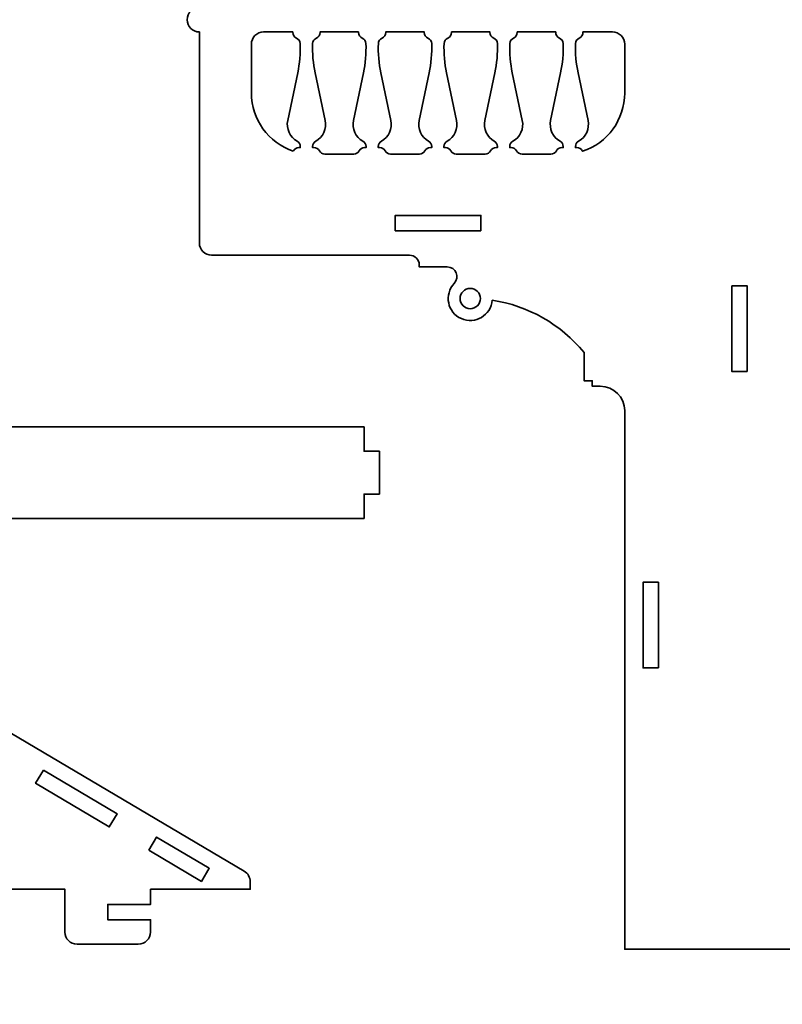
# Model space of a CAD drawing. Header units: centimetres. Extents: x -90 to 100, y -117 to 106.
# Tile 58 of 108: x -27 to -12, y -2 to 18. Entities that reach past the tile are written whole.
import ezdxf

# ---------------------------------------------------------------- set-up
doc = ezdxf.new("R2010")
doc.units = ezdxf.units.CM
doc.header["$MEASUREMENT"] = 0
doc.layers.add('Layer 1', color=7, linetype='Continuous')

msp = doc.modelspace()

# ---------------------------------------------------------------- linework, layer by layer
at = {"layer": 'Layer 1', "lineweight": 35}
for points, knots in [([(-4.19055, 47.30069), (-4.19055, 47.30069), (-4.25973, 47.30069), (-4.25973, 47.30069), (-4.25973, 47.30069), (-4.25973, 47.30069), (-4.25973, 46.82092), (-4.25973, 46.82092), (-4.25973, 46.82092), (-4.25973, 46.82092), (-4.55974, 46.82092), (-4.55974, 46.82092), (-4.55974, 46.82092), (-4.55974, 46.82092), (-4.55974, 47.30069), (-4.55974, 47.30069), (-4.55974, 47.30069), (-4.55974, 47.30069), (-4.62907, 47.30069), (-4.62907, 47.30069), (-4.62907, 47.30069), (-4.62907, 47.30069), (-7.88975, 41.65314), (-7.88975, 41.65314), (-7.88975, 41.65314), (-7.88975, 41.65314), (-8.14953, 41.80234), (-8.14953, 41.80234), (-8.14953, 41.80234), (-8.14953, 41.80234), (-8.56962, 41.07537), (-8.56962, 41.07537), (-8.56962, 41.07537), (-8.56962, 41.07537), (-8.8294, 41.22457), (-8.8294, 41.22457), (-8.8294, 41.22457), (-8.8294, 41.22457), (-8.40931, 41.953), (-8.40931, 41.953), (-8.40931, 41.953), (-8.40931, 41.953), (-8.61716, 42.07294), (-8.61716, 42.07294), (-8.61716, 42.07294), (-8.73199, 42.13876), (-8.87884, 42.09927), (-8.9451, 41.98518), (-8.9451, 41.98518), (-8.9451, 41.98518), (-9.54511, 40.94519), (-9.54511, 40.94519), (-9.54511, 40.94519), (-9.61137, 40.8311), (-9.57202, 40.68336), (-9.4572, 40.61754), (-9.4572, 40.61754), (-9.4572, 40.61754), (-8.72979, 40.19774), (-8.72979, 40.19774), (-8.72979, 40.19774), (-8.72979, 40.19774), (-10.98413, 36.29287), (-10.98413, 36.29287), (-10.98413, 36.29287), (-10.98413, 36.29287), (-15.66453, 33.41688), (-15.66453, 33.41688), (-15.66453, 33.41688), (-15.66453, 33.41688), (-15.82162, 33.67242), (-15.82162, 33.67242), (-15.82162, 33.67242), (-15.82162, 33.67242), (-16.53733, 33.23273), (-16.53733, 33.23273), (-16.53733, 33.23273), (-16.53733, 33.23273), (-16.69442, 33.48826), (-16.69442, 33.48826), (-16.69442, 33.48826), (-16.69442, 33.48826), (-15.97872, 33.9281), (-15.97872, 33.9281), (-15.97872, 33.9281), (-15.97872, 33.9281), (-16.10436, 34.13259), (-16.10436, 34.13259), (-16.10436, 34.13259), (-16.1737, 34.24551), (-16.32158, 34.28076), (-16.4345, 34.21128), (-16.4345, 34.21128), (-16.4345, 34.21128), (-17.45694, 33.58305), (-17.45694, 33.58305), (-17.45694, 33.58305), (-17.56986, 33.51372), (-17.60511, 33.36598), (-17.53578, 33.25291), (-17.53578, 33.25291), (-17.53578, 33.25291), (-17.09594, 32.53735), (-17.09594, 32.53735), (-17.09594, 32.53735), (-17.09594, 32.53735), (-24.62966, 27.908), (-24.62966, 27.908), (-24.62966, 27.908), (-24.62966, 27.908), (-24.62966, 27.15046), (-24.62966, 27.15046), (-24.62966, 27.15046), (-24.62966, 27.15046), (-24.38977, 27.15046), (-24.38977, 27.15046), (-24.38977, 27.15046), (-24.38977, 27.15046), (-24.38977, 26.91043), (-24.38977, 26.91043), (-24.38977, 26.91043), (-24.38977, 26.91043), (-24.14974, 26.91043), (-24.14974, 26.91043), (-24.14974, 26.91043), (-24.01722, 26.91043), (-23.90971, 26.80292), (-23.90971, 26.6704), (-23.90971, 26.6704), (-23.90971, 26.6704), (-23.90971, 18.03043), (-23.90971, 18.03043), (-23.90971, 18.03043), (-24.04223, 18.03043), (-24.14974, 17.92292), (-24.14974, 17.7904), (-24.14974, 17.7904), (-24.14974, 17.65788), (-24.04223, 17.55037), (-23.90971, 17.55037), (-23.90971, 17.55037), (-23.90971, 17.55037), (-23.90971, 13.41045), (-23.90971, 13.41045), (-23.90971, 13.41045), (-23.90971, 13.27792), (-23.8022, 13.17042), (-23.66982, 13.17042), (-23.66982, 13.17042), (-23.66982, 13.17042), (-19.79114, 13.17042), (-19.79114, 13.17042), (-19.79114, 13.17042), (-19.68524, 13.17042), (-19.59923, 13.08441), (-19.59923, 12.97836), (-19.59923, 12.97836), (-19.59923, 12.97836), (-19.59923, 12.93857), (-19.59923, 12.93857), (-19.59923, 12.93857), (-19.59923, 12.93857), (-19.05232, 12.93857), (-19.05232, 12.93857), (-19.05232, 12.93857), (-18.88396, 12.93857), (-18.79708, 12.73731), (-18.91249, 12.61488), (-18.91249, 12.61488), (-19.11653, 12.39825), (-19.04515, 12.045), (-18.77294, 11.92462), (-18.77294, 11.92462), (-18.50073, 11.80439), (-18.19137, 11.98927), (-18.16869, 12.28606), (-18.16869, 12.28606), (-17.46206, 12.17826), (-16.82051, 11.81287), (-16.36736, 11.26026), (-16.36736, 11.26026), (-16.36736, 11.26026), (-16.36736, 10.70618), (-16.36736, 10.70618), (-16.36736, 10.70618), (-16.36736, 10.70618), (-16.20705, 10.70618), (-16.20705, 10.70618), (-16.20705, 10.70618), (-16.20705, 10.70618), (-16.20705, 10.59925), (-16.20705, 10.59925), (-16.20705, 10.59925), (-16.20705, 10.59925), (-16.04981, 10.59925), (-16.04981, 10.59925), (-16.04981, 10.59925), (-15.78462, 10.59925), (-15.56974, 10.38438), (-15.56974, 10.11919), (-15.56974, 10.11919), (-15.56974, 10.11919), (-15.56974, -0.44966), (-15.56974, -0.44966), (-15.56974, -0.44966), (-15.56974, -0.44966), (-11.96971, -0.44966), (-11.96971, -0.44966), (-11.96971, -0.44966), (-11.96971, -0.44966), (-11.96971, -1.28955), (-11.96971, -1.28955), (-11.96971, -1.28955), (-11.96971, -1.42207), (-11.8622, -1.52958), (-11.72982, -1.52958), (-11.72982, -1.52958), (-11.72982, -1.52958), (-10.52981, -1.52958), (-10.52981, -1.52958), (-10.52981, -1.52958), (-10.39714, -1.52958), (-10.28978, -1.42207), (-10.28978, -1.28955), (-10.28978, -1.28955), (-10.28978, -1.28955), (-10.28978, -1.04952), (-10.28978, -1.04952), (-10.28978, -1.04952), (-10.28978, -1.04952), (-11.12982, -1.04952), (-11.12982, -1.04952), (-11.12982, -1.04952), (-11.12982, -1.04952), (-11.12982, -0.74952), (-11.12982, -0.74952), (-11.12982, -0.74952), (-11.12982, -0.74952), (-10.28978, -0.74952), (-10.28978, -0.74952), (-10.28978, -0.74952), (-10.28978, -0.74952), (-10.28978, -0.44966), (-10.28978, -0.44966), (-10.28978, -0.44966), (-10.28978, -0.44966), (1.47031, -0.44966), (1.47031, -0.44966), (1.47031, -0.44966), (1.47031, -0.44966), (1.47031, -1.28955), (1.47031, -1.28955), (1.47031, -1.28955), (1.47031, -1.42207), (1.57767, -1.52958), (1.71019, -1.52958), (1.71019, -1.52958), (1.71019, -1.52958), (2.9102, -1.52958), (2.9102, -1.52958), (2.9102, -1.52958), (3.04287, -1.52958), (3.15024, -1.42207), (3.15024, -1.28955), (3.15024, -1.28955), (3.15024, -1.28955), (3.15024, -1.04952), (3.15024, -1.04952), (3.15024, -1.04952), (3.15024, -1.04952), (2.3102, -1.04952), (2.3102, -1.04952), (2.3102, -1.04952), (2.3102, -1.04952), (2.3102, -0.74952), (2.3102, -0.74952), (2.3102, -0.74952), (2.3102, -0.74952), (3.15024, -0.74952), (3.15024, -0.74952), (3.15024, -0.74952), (3.15024, -0.74952), (3.15024, -0.44966), (3.15024, -0.44966), (3.15024, -0.44966), (3.15024, -0.44966), (6.75027, -0.44966), (6.75027, -0.44966), (6.75027, -0.44966), (6.75027, -0.44966), (6.75027, 28.35048), (6.75027, 28.35048), (6.75027, 28.35048), (6.75027, 28.35048), (3.75024, 33.54648), (3.75024, 33.54648), (3.75024, 33.54648), (3.75024, 33.54648), (4.47765, 33.96657), (4.47765, 33.96657), (4.47765, 33.96657), (4.59247, 34.03283), (4.63182, 34.17954), (4.56556, 34.29437), (4.56556, 34.29437), (4.56556, 34.29437), (3.96555, 35.33363), (3.96555, 35.33363), (3.96555, 35.33363), (3.89929, 35.44845), (3.75244, 35.4878), (3.63776, 35.42139), (3.63776, 35.42139), (3.63776, 35.42139), (3.42991, 35.30145), (3.42991, 35.30145), (3.42991, 35.30145), (3.42991, 35.30145), (3.84985, 34.57404), (3.84985, 34.57404), (3.84985, 34.57404), (3.84985, 34.57404), (3.59007, 34.42396), (3.59007, 34.42396), (3.59007, 34.42396), (3.59007, 34.42396), (3.16998, 35.15152), (3.16998, 35.15152), (3.16998, 35.15152), (3.16998, 35.15152), (2.9102, 35.00144), (2.9102, 35.00144), (2.9102, 35.00144), (2.9102, 35.00144), (-0.08968, 40.19774), (-0.08968, 40.19774), (-0.08968, 40.19774), (-0.08968, 40.19774), (0.63773, 40.61754), (0.63773, 40.61754), (0.63773, 40.61754), (0.75255, 40.68336), (0.79175, 40.8311), (0.72549, 40.94519), (0.72549, 40.94519), (0.72549, 40.94519), (0.12549, 41.98518), (0.12549, 41.98518), (0.12549, 41.98518), (0.05923, 42.09927), (-0.08748, 42.13876), (-0.20231, 42.07294), (-0.20231, 42.07294), (-0.20231, 42.07294), (-0.41016, 41.953), (-0.41016, 41.953), (-0.41016, 41.953), (-0.41016, 41.953), (0.00979, 41.22457), (0.00979, 41.22457), (0.00979, 41.22457), (0.00979, 41.22457), (-0.24999, 41.07537), (-0.24999, 41.07537), (-0.24999, 41.07537), (-0.24999, 41.07537), (-0.66994, 41.80234), (-0.66994, 41.80234), (-0.66994, 41.80234), (-0.66994, 41.80234), (-0.92972, 41.65314), (-0.92972, 41.65314), (-0.92972, 41.65314), (-0.92972, 41.65314), (-4.19055, 47.30069), (-4.19055, 47.30069)], [0, 0, 0, 0, 0.01052632, 0.01052632, 0.01052632, 0.01052632, 0.02105263, 0.02105263, 0.02105263, 0.02105263, 0.03157895, 0.03157895, 0.03157895, 0.03157895, 0.04210526, 0.04210526, 0.04210526, 0.04210526, 0.05263158, 0.05263158, 0.05263158, 0.05263158, 0.06315789, 0.06315789, 0.06315789, 0.06315789, 0.07368421, 0.07368421, 0.07368421, 0.07368421, 0.08421053, 0.08421053, 0.08421053, 0.08421053, 0.09473684, 0.09473684, 0.09473684, 0.09473684, 0.10526316, 0.10526316, 0.10526316, 0.10526316, 0.11578947, 0.11578947, 0.11578947, 0.11578947, 0.12631579, 0.12631579, 0.12631579, 0.12631579, 0.13684211, 0.13684211, 0.13684211, 0.13684211, 0.14736842, 0.14736842, 0.14736842, 0.14736842, 0.15789474, 0.15789474, 0.15789474, 0.15789474, 0.16842105, 0.16842105, 0.16842105, 0.16842105, 0.17894737, 0.17894737, 0.17894737, 0.17894737, 0.18947368, 0.18947368, 0.18947368, 0.18947368, 0.2, 0.2, 0.2, 0.2, 0.21052632, 0.21052632, 0.21052632, 0.21052632, 0.22105263, 0.22105263, 0.22105263, 0.22105263, 0.23157895, 0.23157895, 0.23157895, 0.23157895, 0.24210526, 0.24210526, 0.24210526, 0.24210526, 0.25263158, 0.25263158, 0.25263158, 0.25263158, 0.26315789, 0.26315789, 0.26315789, 0.26315789, 0.27368421, 0.27368421, 0.27368421, 0.27368421, 0.28421053, 0.28421053, 0.28421053, 0.28421053, 0.29473684, 0.29473684, 0.29473684, 0.29473684, 0.30526316, 0.30526316, 0.30526316, 0.30526316, 0.31578947, 0.31578947, 0.31578947, 0.31578947, 0.32631579, 0.32631579, 0.32631579, 0.32631579, 0.33684211, 0.33684211, 0.33684211, 0.33684211, 0.34736842, 0.34736842, 0.34736842, 0.34736842, 0.35789474, 0.35789474, 0.35789474, 0.35789474, 0.36842105, 0.36842105, 0.36842105, 0.36842105, 0.37894737, 0.37894737, 0.37894737, 0.37894737, 0.38947368, 0.38947368, 0.38947368, 0.38947368, 0.4, 0.4, 0.4, 0.4, 0.41052632, 0.41052632, 0.41052632, 0.41052632, 0.42105263, 0.42105263, 0.42105263, 0.42105263, 0.43157895, 0.43157895, 0.43157895, 0.43157895, 0.44210526, 0.44210526, 0.44210526, 0.44210526, 0.45263158, 0.45263158, 0.45263158, 0.45263158, 0.46315789, 0.46315789, 0.46315789, 0.46315789, 0.47368421, 0.47368421, 0.47368421, 0.47368421, 0.48421053, 0.48421053, 0.48421053, 0.48421053, 0.49473684, 0.49473684, 0.49473684, 0.49473684, 0.50526316, 0.50526316, 0.50526316, 0.50526316, 0.51578947, 0.51578947, 0.51578947, 0.51578947, 0.52631579, 0.52631579, 0.52631579, 0.52631579, 0.53684211, 0.53684211, 0.53684211, 0.53684211, 0.54736842, 0.54736842, 0.54736842, 0.54736842, 0.55789474, 0.55789474, 0.55789474, 0.55789474, 0.56842105, 0.56842105, 0.56842105, 0.56842105, 0.57894737, 0.57894737, 0.57894737, 0.57894737, 0.58947368, 0.58947368, 0.58947368, 0.58947368, 0.6, 0.6, 0.6, 0.6, 0.61052632, 0.61052632, 0.61052632, 0.61052632, 0.62105263, 0.62105263, 0.62105263, 0.62105263, 0.63157895, 0.63157895, 0.63157895, 0.63157895, 0.64210526, 0.64210526, 0.64210526, 0.64210526, 0.65263158, 0.65263158, 0.65263158, 0.65263158, 0.66315789, 0.66315789, 0.66315789, 0.66315789, 0.67368421, 0.67368421, 0.67368421, 0.67368421, 0.68421053, 0.68421053, 0.68421053, 0.68421053, 0.69473684, 0.69473684, 0.69473684, 0.69473684, 0.70526316, 0.70526316, 0.70526316, 0.70526316, 0.71578947, 0.71578947, 0.71578947, 0.71578947, 0.72631579, 0.72631579, 0.72631579, 0.72631579, 0.73684211, 0.73684211, 0.73684211, 0.73684211, 0.74736842, 0.74736842, 0.74736842, 0.74736842, 0.75789474, 0.75789474, 0.75789474, 0.75789474, 0.76842105, 0.76842105, 0.76842105, 0.76842105, 0.77894737, 0.77894737, 0.77894737, 0.77894737, 0.78947368, 0.78947368, 0.78947368, 0.78947368, 0.8, 0.8, 0.8, 0.8, 0.81052632, 0.81052632, 0.81052632, 0.81052632, 0.82105263, 0.82105263, 0.82105263, 0.82105263, 0.83157895, 0.83157895, 0.83157895, 0.83157895, 0.84210526, 0.84210526, 0.84210526, 0.84210526, 0.85263158, 0.85263158, 0.85263158, 0.85263158, 0.86315789, 0.86315789, 0.86315789, 0.86315789, 0.87368421, 0.87368421, 0.87368421, 0.87368421, 0.88421053, 0.88421053, 0.88421053, 0.88421053, 0.89473684, 0.89473684, 0.89473684, 0.89473684, 0.90526316, 0.90526316, 0.90526316, 0.90526316, 0.91578947, 0.91578947, 0.91578947, 0.91578947, 0.92631579, 0.92631579, 0.92631579, 0.92631579, 0.93684211, 0.93684211, 0.93684211, 0.93684211, 0.94736842, 0.94736842, 0.94736842, 0.94736842, 0.95789474, 0.95789474, 0.95789474, 0.95789474, 0.96842105, 0.96842105, 0.96842105, 0.96842105, 0.97894737, 0.97894737, 0.97894737, 0.97894737, 1, 1, 1, 1]), ([(-22.06815, 15.21163), (-22.55874, 15.37458), (-22.88976, 15.83358), (-22.88976, 16.3505), (-22.88976, 16.3505), (-22.88976, 16.3505), (-22.88976, 17.31034), (-22.88976, 17.31034), (-22.88976, 17.31034), (-22.88976, 17.44301), (-22.78225, 17.55037), (-22.64972, 17.55037), (-22.64972, 17.55037), (-22.64972, 17.55037), (-22.07868, 17.55037), (-22.07868, 17.55037), (-22.07868, 17.55037), (-22.07868, 17.55037), (-22.07868, 17.53867), (-22.07868, 17.53867), (-22.07868, 17.53867), (-22.07868, 17.49055), (-22.04986, 17.4471), (-22.00554, 17.42823), (-22.00554, 17.42823), (-21.96254, 17.4101), (-21.93416, 17.36855), (-21.93255, 17.32204), (-21.93255, 17.32204), (-21.92568, 17.12838), (-21.94221, 16.93471), (-21.98199, 16.74515), (-21.98199, 16.74515), (-21.98199, 16.74515), (-22.17771, 15.81164), (-22.17771, 15.81164), (-22.17771, 15.81164), (-22.21135, 15.65074), (-22.13646, 15.48677), (-21.99282, 15.40705), (-21.99282, 15.40705), (-21.95464, 15.38599), (-21.93095, 15.34577), (-21.93095, 15.30218), (-21.93095, 15.30218), (-21.93095, 15.30218), (-21.93095, 15.28214), (-21.93095, 15.28214), (-21.93095, 15.28214), (-21.93095, 15.28214), (-21.95859, 15.28214), (-21.95859, 15.28214), (-21.95859, 15.28214), (-22.00393, 15.28214), (-22.04533, 15.25654), (-22.06581, 15.21632), (-22.06581, 15.21632), (-22.06654, 15.21471), (-22.06727, 15.21324), (-22.06815, 15.21163)], [0, 0, 0, 0, 0.0625, 0.0625, 0.0625, 0.0625, 0.125, 0.125, 0.125, 0.125, 0.1875, 0.1875, 0.1875, 0.1875, 0.25, 0.25, 0.25, 0.25, 0.3125, 0.3125, 0.3125, 0.3125, 0.375, 0.375, 0.375, 0.375, 0.4375, 0.4375, 0.4375, 0.4375, 0.5, 0.5, 0.5, 0.5, 0.5625, 0.5625, 0.5625, 0.5625, 0.625, 0.625, 0.625, 0.625, 0.6875, 0.6875, 0.6875, 0.6875, 0.75, 0.75, 0.75, 0.75, 0.8125, 0.8125, 0.8125, 0.8125, 0.875, 0.875, 0.875, 0.875, 1, 1, 1, 1]), ([(-20.64215, 15.30218), (-20.64215, 15.30218), (-20.64215, 15.28214), (-20.64215, 15.28214), (-20.64215, 15.28214), (-20.64215, 15.28214), (-20.66979, 15.28214), (-20.66979, 15.28214), (-20.66979, 15.28214), (-20.71514, 15.28214), (-20.75638, 15.25654), (-20.77686, 15.21632), (-20.77686, 15.21632), (-20.79734, 15.1758), (-20.83874, 15.15049), (-20.88393, 15.15049), (-20.88393, 15.15049), (-20.88393, 15.15049), (-21.44913, 15.15049), (-21.44913, 15.15049), (-21.44913, 15.15049), (-21.49447, 15.15049), (-21.53587, 15.1758), (-21.5562, 15.21632), (-21.5562, 15.21632), (-21.57668, 15.25654), (-21.61807, 15.28214), (-21.66327, 15.28214), (-21.66327, 15.28214), (-21.66327, 15.28214), (-21.69091, 15.28214), (-21.69091, 15.28214), (-21.69091, 15.28214), (-21.69091, 15.28214), (-21.69091, 15.30218), (-21.69091, 15.30218), (-21.69091, 15.30218), (-21.69091, 15.34577), (-21.66736, 15.38599), (-21.62919, 15.40705), (-21.62919, 15.40705), (-21.48555, 15.48677), (-21.41066, 15.65074), (-21.4443, 15.81164), (-21.4443, 15.81164), (-21.4443, 15.81164), (-21.64001, 16.74515), (-21.64001, 16.74515), (-21.64001, 16.74515), (-21.67965, 16.93471), (-21.69633, 17.12838), (-21.68945, 17.32204), (-21.68945, 17.32204), (-21.68784, 17.36855), (-21.65932, 17.4101), (-21.61646, 17.42823), (-21.61646, 17.42823), (-21.57214, 17.4471), (-21.54333, 17.49055), (-21.54333, 17.53867), (-21.54333, 17.53867), (-21.54333, 17.53867), (-21.54333, 17.55037), (-21.54333, 17.55037), (-21.54333, 17.55037), (-21.54333, 17.55037), (-20.78973, 17.55037), (-20.78973, 17.55037), (-20.78973, 17.55037), (-20.78973, 17.55037), (-20.78973, 17.53867), (-20.78973, 17.53867), (-20.78973, 17.53867), (-20.78973, 17.49055), (-20.76107, 17.4471), (-20.7166, 17.42823), (-20.7166, 17.42823), (-20.67374, 17.4101), (-20.64536, 17.36855), (-20.64361, 17.32204), (-20.64361, 17.32204), (-20.63673, 17.12838), (-20.65341, 16.93471), (-20.6932, 16.74515), (-20.6932, 16.74515), (-20.6932, 16.74515), (-20.88876, 15.81164), (-20.88876, 15.81164), (-20.88876, 15.81164), (-20.92255, 15.65074), (-20.84751, 15.48677), (-20.70387, 15.40705), (-20.70387, 15.40705), (-20.66584, 15.38599), (-20.64215, 15.34577), (-20.64215, 15.30218)], [0, 0, 0, 0, 0.04, 0.04, 0.04, 0.04, 0.08, 0.08, 0.08, 0.08, 0.12, 0.12, 0.12, 0.12, 0.16, 0.16, 0.16, 0.16, 0.2, 0.2, 0.2, 0.2, 0.24, 0.24, 0.24, 0.24, 0.28, 0.28, 0.28, 0.28, 0.32, 0.32, 0.32, 0.32, 0.36, 0.36, 0.36, 0.36, 0.4, 0.4, 0.4, 0.4, 0.44, 0.44, 0.44, 0.44, 0.48, 0.48, 0.48, 0.48, 0.52, 0.52, 0.52, 0.52, 0.56, 0.56, 0.56, 0.56, 0.6, 0.6, 0.6, 0.6, 0.64, 0.64, 0.64, 0.64, 0.68, 0.68, 0.68, 0.68, 0.72, 0.72, 0.72, 0.72, 0.76, 0.76, 0.76, 0.76, 0.8, 0.8, 0.8, 0.8, 0.84, 0.84, 0.84, 0.84, 0.88, 0.88, 0.88, 0.88, 0.92, 0.92, 0.92, 0.92, 1, 1, 1, 1]), ([(-20.25453, 17.53867), (-20.25453, 17.49055), (-20.28334, 17.4471), (-20.32766, 17.42823), (-20.32766, 17.42823), (-20.37052, 17.4101), (-20.39904, 17.36855), (-20.40065, 17.32204), (-20.40065, 17.32204), (-20.40753, 17.12838), (-20.39085, 16.93471), (-20.35107, 16.74515), (-20.35107, 16.74515), (-20.35107, 16.74515), (-20.1555, 15.81164), (-20.1555, 15.81164), (-20.1555, 15.81164), (-20.12171, 15.65074), (-20.19675, 15.48677), (-20.34039, 15.40705), (-20.34039, 15.40705), (-20.37842, 15.38599), (-20.40212, 15.34577), (-20.40212, 15.30218), (-20.40212, 15.30218), (-20.40212, 15.30218), (-20.40212, 15.28214), (-20.40212, 15.28214), (-20.40212, 15.28214), (-20.40212, 15.28214), (-20.37447, 15.28214), (-20.37447, 15.28214), (-20.37447, 15.28214), (-20.32927, 15.28214), (-20.28788, 15.25654), (-20.2674, 15.21632), (-20.2674, 15.21632), (-20.24707, 15.1758), (-20.20553, 15.15049), (-20.16033, 15.15049), (-20.16033, 15.15049), (-20.16033, 15.15049), (-19.59514, 15.15049), (-19.59514, 15.15049), (-19.59514, 15.15049), (-19.54994, 15.15049), (-19.5084, 15.1758), (-19.48806, 15.21632), (-19.48806, 15.21632), (-19.46759, 15.25654), (-19.42619, 15.28214), (-19.38085, 15.28214), (-19.38085, 15.28214), (-19.38085, 15.28214), (-19.35335, 15.28214), (-19.35335, 15.28214), (-19.35335, 15.28214), (-19.35335, 15.28214), (-19.35335, 15.30218), (-19.35335, 15.30218), (-19.35335, 15.30218), (-19.35335, 15.34577), (-19.3769, 15.38599), (-19.41507, 15.40705), (-19.41507, 15.40705), (-19.55871, 15.48677), (-19.63375, 15.65074), (-19.59996, 15.81164), (-19.59996, 15.81164), (-19.59996, 15.81164), (-19.4044, 16.74515), (-19.4044, 16.74515), (-19.4044, 16.74515), (-19.36461, 16.93471), (-19.34794, 17.12838), (-19.35481, 17.32204), (-19.35481, 17.32204), (-19.35642, 17.36855), (-19.38494, 17.4101), (-19.4278, 17.42823), (-19.4278, 17.42823), (-19.47212, 17.4471), (-19.50094, 17.49055), (-19.50094, 17.53867), (-19.50094, 17.53867), (-19.50094, 17.53867), (-19.50094, 17.55037), (-19.50094, 17.55037), (-19.50094, 17.55037), (-19.50094, 17.55037), (-20.25453, 17.55037), (-20.25453, 17.55037), (-20.25453, 17.55037), (-20.25453, 17.55037), (-20.25453, 17.53867), (-20.25453, 17.53867)], [0, 0, 0, 0, 0.04, 0.04, 0.04, 0.04, 0.08, 0.08, 0.08, 0.08, 0.12, 0.12, 0.12, 0.12, 0.16, 0.16, 0.16, 0.16, 0.2, 0.2, 0.2, 0.2, 0.24, 0.24, 0.24, 0.24, 0.28, 0.28, 0.28, 0.28, 0.32, 0.32, 0.32, 0.32, 0.36, 0.36, 0.36, 0.36, 0.4, 0.4, 0.4, 0.4, 0.44, 0.44, 0.44, 0.44, 0.48, 0.48, 0.48, 0.48, 0.52, 0.52, 0.52, 0.52, 0.56, 0.56, 0.56, 0.56, 0.6, 0.6, 0.6, 0.6, 0.64, 0.64, 0.64, 0.64, 0.68, 0.68, 0.68, 0.68, 0.72, 0.72, 0.72, 0.72, 0.76, 0.76, 0.76, 0.76, 0.8, 0.8, 0.8, 0.8, 0.84, 0.84, 0.84, 0.84, 0.88, 0.88, 0.88, 0.88, 0.92, 0.92, 0.92, 0.92, 1, 1, 1, 1]), ([(-18.19912, 15.21632), (-18.17879, 15.25654), (-18.13725, 15.28214), (-18.09205, 15.28214), (-18.09205, 15.28214), (-18.09205, 15.28214), (-18.0644, 15.28214), (-18.0644, 15.28214), (-18.0644, 15.28214), (-18.0644, 15.28214), (-18.0644, 15.30218), (-18.0644, 15.30218), (-18.0644, 15.30218), (-18.0644, 15.34577), (-18.0881, 15.38599), (-18.12628, 15.40705), (-18.12628, 15.40705), (-18.26991, 15.48677), (-18.34481, 15.65074), (-18.31116, 15.81164), (-18.31116, 15.81164), (-18.31116, 15.81164), (-18.11545, 16.74515), (-18.11545, 16.74515), (-18.11545, 16.74515), (-18.07567, 16.93471), (-18.05914, 17.12838), (-18.06601, 17.32204), (-18.06601, 17.32204), (-18.06762, 17.36855), (-18.096, 17.4101), (-18.139, 17.42823), (-18.139, 17.42823), (-18.18332, 17.4471), (-18.21214, 17.49055), (-18.21214, 17.53867), (-18.21214, 17.53867), (-18.21214, 17.53867), (-18.21214, 17.55037), (-18.21214, 17.55037), (-18.21214, 17.55037), (-18.21214, 17.55037), (-18.96558, 17.55037), (-18.96558, 17.55037), (-18.96558, 17.55037), (-18.96558, 17.55037), (-18.96558, 17.53867), (-18.96558, 17.53867), (-18.96558, 17.53867), (-18.96558, 17.49055), (-18.9944, 17.4471), (-19.03872, 17.42823), (-19.03872, 17.42823), (-19.08172, 17.4101), (-19.1101, 17.36855), (-19.11185, 17.32204), (-19.11185, 17.32204), (-19.11858, 17.12838), (-19.10191, 16.93471), (-19.06227, 16.74515), (-19.06227, 16.74515), (-19.06227, 16.74515), (-18.86656, 15.81164), (-18.86656, 15.81164), (-18.86656, 15.81164), (-18.83291, 15.65074), (-18.90781, 15.48677), (-19.05144, 15.40705), (-19.05144, 15.40705), (-19.08962, 15.38599), (-19.11332, 15.34577), (-19.11332, 15.30218), (-19.11332, 15.30218), (-19.11332, 15.30218), (-19.11332, 15.28214), (-19.11332, 15.28214), (-19.11332, 15.28214), (-19.11332, 15.28214), (-19.08567, 15.28214), (-19.08567, 15.28214), (-19.08567, 15.28214), (-19.04033, 15.28214), (-18.99893, 15.25654), (-18.9786, 15.21632), (-18.9786, 15.21632), (-18.95812, 15.1758), (-18.91673, 15.15049), (-18.87153, 15.15049), (-18.87153, 15.15049), (-18.87153, 15.15049), (-18.30634, 15.15049), (-18.30634, 15.15049), (-18.30634, 15.15049), (-18.26099, 15.15049), (-18.2196, 15.1758), (-18.19912, 15.21632)], [0, 0, 0, 0, 0.04, 0.04, 0.04, 0.04, 0.08, 0.08, 0.08, 0.08, 0.12, 0.12, 0.12, 0.12, 0.16, 0.16, 0.16, 0.16, 0.2, 0.2, 0.2, 0.2, 0.24, 0.24, 0.24, 0.24, 0.28, 0.28, 0.28, 0.28, 0.32, 0.32, 0.32, 0.32, 0.36, 0.36, 0.36, 0.36, 0.4, 0.4, 0.4, 0.4, 0.44, 0.44, 0.44, 0.44, 0.48, 0.48, 0.48, 0.48, 0.52, 0.52, 0.52, 0.52, 0.56, 0.56, 0.56, 0.56, 0.6, 0.6, 0.6, 0.6, 0.64, 0.64, 0.64, 0.64, 0.68, 0.68, 0.68, 0.68, 0.72, 0.72, 0.72, 0.72, 0.76, 0.76, 0.76, 0.76, 0.8, 0.8, 0.8, 0.8, 0.84, 0.84, 0.84, 0.84, 0.88, 0.88, 0.88, 0.88, 0.92, 0.92, 0.92, 0.92, 1, 1, 1, 1]), ([(-17.76265, 15.40705), (-17.61901, 15.48677), (-17.54412, 15.65074), (-17.57776, 15.81164), (-17.57776, 15.81164), (-17.57776, 15.81164), (-17.77347, 16.74515), (-17.77347, 16.74515), (-17.77347, 16.74515), (-17.81311, 16.93471), (-17.82978, 17.12838), (-17.82291, 17.32204), (-17.82291, 17.32204), (-17.8213, 17.36855), (-17.79278, 17.4101), (-17.74992, 17.42823), (-17.74992, 17.42823), (-17.7056, 17.4471), (-17.67678, 17.49055), (-17.67678, 17.53867), (-17.67678, 17.53867), (-17.67678, 17.53867), (-17.67678, 17.55037), (-17.67678, 17.55037), (-17.67678, 17.55037), (-17.67678, 17.55037), (-16.92319, 17.55037), (-16.92319, 17.55037), (-16.92319, 17.55037), (-16.92319, 17.55037), (-16.92319, 17.53867), (-16.92319, 17.53867), (-16.92319, 17.53867), (-16.92319, 17.49055), (-16.89452, 17.4471), (-16.85006, 17.42823), (-16.85006, 17.42823), (-16.8072, 17.4101), (-16.77868, 17.36855), (-16.77707, 17.32204), (-16.77707, 17.32204), (-16.77019, 17.12838), (-16.78687, 16.93471), (-16.82665, 16.74515), (-16.82665, 16.74515), (-16.82665, 16.74515), (-17.02222, 15.81164), (-17.02222, 15.81164), (-17.02222, 15.81164), (-17.05601, 15.65074), (-16.98097, 15.48677), (-16.83733, 15.40705), (-16.83733, 15.40705), (-16.79915, 15.38599), (-16.7756, 15.34577), (-16.7756, 15.30218), (-16.7756, 15.30218), (-16.7756, 15.30218), (-16.7756, 15.28214), (-16.7756, 15.28214), (-16.7756, 15.28214), (-16.7756, 15.28214), (-16.80325, 15.28214), (-16.80325, 15.28214), (-16.80325, 15.28214), (-16.84845, 15.28214), (-16.88984, 15.25654), (-16.91032, 15.21632), (-16.91032, 15.21632), (-16.9308, 15.1758), (-16.97205, 15.15049), (-17.01739, 15.15049), (-17.01739, 15.15049), (-17.01739, 15.15049), (-17.58258, 15.15049), (-17.58258, 15.15049), (-17.58258, 15.15049), (-17.62793, 15.15049), (-17.66932, 15.1758), (-17.68966, 15.21632), (-17.68966, 15.21632), (-17.71013, 15.25654), (-17.75153, 15.28214), (-17.79673, 15.28214), (-17.79673, 15.28214), (-17.79673, 15.28214), (-17.82437, 15.28214), (-17.82437, 15.28214), (-17.82437, 15.28214), (-17.82437, 15.28214), (-17.82437, 15.30218), (-17.82437, 15.30218), (-17.82437, 15.30218), (-17.82437, 15.34577), (-17.80082, 15.38599), (-17.76265, 15.40705)], [0, 0, 0, 0, 0.04, 0.04, 0.04, 0.04, 0.08, 0.08, 0.08, 0.08, 0.12, 0.12, 0.12, 0.12, 0.16, 0.16, 0.16, 0.16, 0.2, 0.2, 0.2, 0.2, 0.24, 0.24, 0.24, 0.24, 0.28, 0.28, 0.28, 0.28, 0.32, 0.32, 0.32, 0.32, 0.36, 0.36, 0.36, 0.36, 0.4, 0.4, 0.4, 0.4, 0.44, 0.44, 0.44, 0.44, 0.48, 0.48, 0.48, 0.48, 0.52, 0.52, 0.52, 0.52, 0.56, 0.56, 0.56, 0.56, 0.6, 0.6, 0.6, 0.6, 0.64, 0.64, 0.64, 0.64, 0.68, 0.68, 0.68, 0.68, 0.72, 0.72, 0.72, 0.72, 0.76, 0.76, 0.76, 0.76, 0.8, 0.8, 0.8, 0.8, 0.84, 0.84, 0.84, 0.84, 0.88, 0.88, 0.88, 0.88, 0.92, 0.92, 0.92, 0.92, 1, 1, 1, 1]), ([(-16.46097, 17.42823), (-16.4168, 17.4471), (-16.38799, 17.49055), (-16.38799, 17.53867), (-16.38799, 17.53867), (-16.38799, 17.53867), (-16.38799, 17.55037), (-16.38799, 17.55037), (-16.38799, 17.55037), (-16.38799, 17.55037), (-15.80977, 17.55037), (-15.80977, 17.55037), (-15.80977, 17.55037), (-15.67725, 17.55037), (-15.56974, 17.44301), (-15.56974, 17.31034), (-15.56974, 17.31034), (-15.56974, 17.31034), (-15.56974, 16.3505), (-15.56974, 16.3505), (-15.56974, 16.3505), (-15.56974, 15.83124), (-15.90368, 15.37078), (-16.3972, 15.20973), (-16.3972, 15.20973), (-16.39852, 15.21178), (-16.39969, 15.21398), (-16.40086, 15.21632), (-16.40086, 15.21632), (-16.42119, 15.25654), (-16.46273, 15.28214), (-16.50793, 15.28214), (-16.50793, 15.28214), (-16.50793, 15.28214), (-16.53557, 15.28214), (-16.53557, 15.28214), (-16.53557, 15.28214), (-16.53557, 15.28214), (-16.53557, 15.30218), (-16.53557, 15.30218), (-16.53557, 15.30218), (-16.53557, 15.34577), (-16.51188, 15.38599), (-16.47385, 15.40705), (-16.47385, 15.40705), (-16.33021, 15.48677), (-16.25517, 15.65074), (-16.28881, 15.81164), (-16.28881, 15.81164), (-16.28881, 15.81164), (-16.48452, 16.74515), (-16.48452, 16.74515), (-16.48452, 16.74515), (-16.52431, 16.93471), (-16.54084, 17.12838), (-16.53411, 17.32204), (-16.53411, 17.32204), (-16.5325, 17.36855), (-16.50398, 17.4101), (-16.46097, 17.42823)], [0, 0, 0, 0, 0.0625, 0.0625, 0.0625, 0.0625, 0.125, 0.125, 0.125, 0.125, 0.1875, 0.1875, 0.1875, 0.1875, 0.25, 0.25, 0.25, 0.25, 0.3125, 0.3125, 0.3125, 0.3125, 0.375, 0.375, 0.375, 0.375, 0.4375, 0.4375, 0.4375, 0.4375, 0.5, 0.5, 0.5, 0.5, 0.5625, 0.5625, 0.5625, 0.5625, 0.625, 0.625, 0.625, 0.625, 0.6875, 0.6875, 0.6875, 0.6875, 0.75, 0.75, 0.75, 0.75, 0.8125, 0.8125, 0.8125, 0.8125, 0.875, 0.875, 0.875, 0.875, 1, 1, 1, 1]), ([(-18.38971, 13.65048), (-18.38971, 13.65048), (-20.06979, 13.65048), (-20.06979, 13.65048), (-20.06979, 13.65048), (-20.06979, 13.65048), (-20.06979, 13.95034), (-20.06979, 13.95034), (-20.06979, 13.95034), (-20.06979, 13.95034), (-18.38971, 13.95034), (-18.38971, 13.95034), (-18.38971, 13.95034), (-18.38971, 13.95034), (-18.38971, 13.65048), (-18.38971, 13.65048)], [0, 0, 0, 0, 0.2, 0.2, 0.2, 0.2, 0.4, 0.4, 0.4, 0.4, 0.6, 0.6, 0.6, 0.6, 1, 1, 1, 1]), ([(-13.46972, 12.57041), (-13.46972, 12.57041), (-13.16972, 12.57041), (-13.16972, 12.57041), (-13.16972, 12.57041), (-13.16972, 12.57041), (-13.16972, 10.89033), (-13.16972, 10.89033), (-13.16972, 10.89033), (-13.16972, 10.89033), (-13.46972, 10.89033), (-13.46972, 10.89033), (-13.46972, 10.89033), (-13.46972, 10.89033), (-13.46972, 12.57041), (-13.46972, 12.57041)], [0, 0, 0, 0, 0.2, 0.2, 0.2, 0.2, 0.4, 0.4, 0.4, 0.4, 0.6, 0.6, 0.6, 0.6, 1, 1, 1, 1]), ([(-18.59859, 12.51834), (-18.70858, 12.51834), (-18.79781, 12.42911), (-18.79781, 12.31911), (-18.79781, 12.31911), (-18.79781, 12.20912), (-18.70858, 12.11989), (-18.59859, 12.11989), (-18.59859, 12.11989), (-18.48859, 12.11989), (-18.39937, 12.20912), (-18.39937, 12.31911), (-18.39937, 12.31911), (-18.39937, 12.42911), (-18.48859, 12.51834), (-18.59859, 12.51834)], [0, 0, 0, 0, 0.2, 0.2, 0.2, 0.2, 0.4, 0.4, 0.4, 0.4, 0.6, 0.6, 0.6, 0.6, 1, 1, 1, 1]), ([(-20.67988, 9.80295), (-20.67988, 9.80295), (-36.27989, 9.80295), (-36.27989, 9.80295), (-36.27989, 9.80295), (-36.27989, 9.80295), (-36.27989, 9.32303), (-36.27989, 9.32303), (-36.27989, 9.32303), (-36.27989, 9.32303), (-36.57989, 9.32303), (-36.57989, 9.32303), (-36.57989, 9.32303), (-36.57989, 9.32303), (-36.57989, 8.483), (-36.57989, 8.483), (-36.57989, 8.483), (-36.57989, 8.483), (-36.27989, 8.483), (-36.27989, 8.483), (-36.27989, 8.483), (-36.27989, 8.483), (-36.27989, 8.00308), (-36.27989, 8.00308), (-36.27989, 8.00308), (-36.27989, 8.00308), (-20.67988, 8.00308), (-20.67988, 8.00308), (-20.67988, 8.00308), (-20.67988, 8.00308), (-20.67988, 8.483), (-20.67988, 8.483), (-20.67988, 8.483), (-20.67988, 8.483), (-20.38003, 8.483), (-20.38003, 8.483), (-20.38003, 8.483), (-20.38003, 8.483), (-20.38003, 9.32303), (-20.38003, 9.32303), (-20.38003, 9.32303), (-20.38003, 9.32303), (-20.67988, 9.32303), (-20.67988, 9.32303), (-20.67988, 9.32303), (-20.67988, 9.32303), (-20.67988, 9.80295), (-20.67988, 9.80295)], [0, 0, 0, 0, 0.07692308, 0.07692308, 0.07692308, 0.07692308, 0.15384615, 0.15384615, 0.15384615, 0.15384615, 0.23076923, 0.23076923, 0.23076923, 0.23076923, 0.30769231, 0.30769231, 0.30769231, 0.30769231, 0.38461538, 0.38461538, 0.38461538, 0.38461538, 0.46153846, 0.46153846, 0.46153846, 0.46153846, 0.53846154, 0.53846154, 0.53846154, 0.53846154, 0.61538462, 0.61538462, 0.61538462, 0.61538462, 0.69230769, 0.69230769, 0.69230769, 0.69230769, 0.76923077, 0.76923077, 0.76923077, 0.76923077, 0.84615385, 0.84615385, 0.84615385, 0.84615385, 1, 1, 1, 1]), ([(-14.90976, 5.07048), (-14.90976, 5.07048), (-14.90976, 6.75041), (-14.90976, 6.75041), (-14.90976, 6.75041), (-14.90976, 6.75041), (-15.20977, 6.75041), (-15.20977, 6.75041), (-15.20977, 6.75041), (-15.20977, 6.75041), (-15.20977, 5.07048), (-15.20977, 5.07048), (-15.20977, 5.07048), (-15.20977, 5.07048), (-14.90976, 5.07048), (-14.90976, 5.07048)], [0, 0, 0, 0, 0.2, 0.2, 0.2, 0.2, 0.4, 0.4, 0.4, 0.4, 0.6, 0.6, 0.6, 0.6, 1, 1, 1, 1]), ([(-41.94265, 0.72914), (-41.94265, 0.72914), (-39.98758, 0.72914), (-39.98758, 0.72914), (-39.98758, 0.72914), (-39.98758, 0.72914), (-39.98758, -0.11089), (-39.98758, -0.11089), (-39.98758, -0.11089), (-39.98758, -0.24356), (-39.88007, -0.35093), (-39.74755, -0.35093), (-39.74755, -0.35093), (-39.74755, -0.35093), (-38.54769, -0.35093), (-38.54769, -0.35093), (-38.54769, -0.35093), (-38.41502, -0.35093), (-38.30765, -0.24356), (-38.30765, -0.11089), (-38.30765, -0.11089), (-38.30765, -0.11089), (-38.30765, 0.12914), (-38.30765, 0.12914), (-38.30765, 0.12914), (-38.30765, 0.12914), (-39.14769, 0.12914), (-39.14769, 0.12914), (-39.14769, 0.12914), (-39.14769, 0.12914), (-39.14769, 0.42914), (-39.14769, 0.42914), (-39.14769, 0.42914), (-39.14769, 0.42914), (-38.30765, 0.42914), (-38.30765, 0.42914), (-38.30765, 0.42914), (-38.30765, 0.42914), (-38.30765, 0.72914), (-38.30765, 0.72914), (-38.30765, 0.72914), (-38.30765, 0.72914), (-26.54757, 0.72914), (-26.54757, 0.72914), (-26.54757, 0.72914), (-26.54757, 0.72914), (-26.54757, -0.11089), (-26.54757, -0.11089), (-26.54757, -0.11089), (-26.54757, -0.24356), (-26.4402, -0.35093), (-26.30768, -0.35093), (-26.30768, -0.35093), (-26.30768, -0.35093), (-25.10767, -0.35093), (-25.10767, -0.35093), (-25.10767, -0.35093), (-24.975, -0.35093), (-24.86764, -0.24356), (-24.86764, -0.11089), (-24.86764, -0.11089), (-24.86764, -0.11089), (-24.86764, 0.12914), (-24.86764, 0.12914), (-24.86764, 0.12914), (-24.86764, 0.12914), (-25.70768, 0.12914), (-25.70768, 0.12914), (-25.70768, 0.12914), (-25.70768, 0.12914), (-25.70768, 0.42914), (-25.70768, 0.42914), (-25.70768, 0.42914), (-25.70768, 0.42914), (-24.86764, 0.42914), (-24.86764, 0.42914), (-24.86764, 0.42914), (-24.86764, 0.42914), (-24.86764, 0.72914), (-24.86764, 0.72914), (-24.86764, 0.72914), (-24.86764, 0.72914), (-22.91257, 0.72914), (-22.91257, 0.72914), (-22.91257, 0.72914), (-22.91257, 0.72914), (-22.91257, 0.87629), (-22.91257, 0.87629), (-22.91257, 0.87629), (-22.91257, 0.96113), (-22.95733, 1.03953), (-23.03032, 1.08283), (-23.03032, 1.08283), (-23.03032, 1.08283), (-29.02336, 4.62903), (-29.02336, 4.62903), (-29.02336, 4.62903), (-29.02336, 4.62903), (-35.83186, 4.62903), (-35.83186, 4.62903), (-35.83186, 4.62903), (-35.83186, 4.62903), (-41.8249, 1.08283), (-41.8249, 1.08283), (-41.8249, 1.08283), (-41.89789, 1.03953), (-41.94265, 0.96113), (-41.94265, 0.87629), (-41.94265, 0.87629), (-41.94265, 0.87629), (-41.94265, 0.72914), (-41.94265, 0.72914)], [0, 0, 0, 0, 0.03448276, 0.03448276, 0.03448276, 0.03448276, 0.06896552, 0.06896552, 0.06896552, 0.06896552, 0.10344828, 0.10344828, 0.10344828, 0.10344828, 0.13793103, 0.13793103, 0.13793103, 0.13793103, 0.17241379, 0.17241379, 0.17241379, 0.17241379, 0.20689655, 0.20689655, 0.20689655, 0.20689655, 0.24137931, 0.24137931, 0.24137931, 0.24137931, 0.27586207, 0.27586207, 0.27586207, 0.27586207, 0.31034483, 0.31034483, 0.31034483, 0.31034483, 0.34482759, 0.34482759, 0.34482759, 0.34482759, 0.37931034, 0.37931034, 0.37931034, 0.37931034, 0.4137931, 0.4137931, 0.4137931, 0.4137931, 0.44827586, 0.44827586, 0.44827586, 0.44827586, 0.48275862, 0.48275862, 0.48275862, 0.48275862, 0.51724138, 0.51724138, 0.51724138, 0.51724138, 0.55172414, 0.55172414, 0.55172414, 0.55172414, 0.5862069, 0.5862069, 0.5862069, 0.5862069, 0.62068966, 0.62068966, 0.62068966, 0.62068966, 0.65517241, 0.65517241, 0.65517241, 0.65517241, 0.68965517, 0.68965517, 0.68965517, 0.68965517, 0.72413793, 0.72413793, 0.72413793, 0.72413793, 0.75862069, 0.75862069, 0.75862069, 0.75862069, 0.79310345, 0.79310345, 0.79310345, 0.79310345, 0.82758621, 0.82758621, 0.82758621, 0.82758621, 0.86206897, 0.86206897, 0.86206897, 0.86206897, 0.89655172, 0.89655172, 0.89655172, 0.89655172, 0.93103448, 0.93103448, 0.93103448, 0.93103448, 1, 1, 1, 1]), ([(-26.96941, 3.0651), (-26.96941, 3.0651), (-27.12212, 2.80678), (-27.12212, 2.80678), (-27.12212, 2.80678), (-27.12212, 2.80678), (-25.67623, 1.95139), (-25.67623, 1.95139), (-25.67623, 1.95139), (-25.67623, 1.95139), (-25.52352, 2.20956), (-25.52352, 2.20956), (-25.52352, 2.20956), (-25.52352, 2.20956), (-26.96941, 3.0651), (-26.96941, 3.0651)], [0, 0, 0, 0, 0.2, 0.2, 0.2, 0.2, 0.4, 0.4, 0.4, 0.4, 0.6, 0.6, 0.6, 0.6, 1, 1, 1, 1]), ([(-24.90172, 1.49297), (-24.90172, 1.49297), (-24.74901, 1.75114), (-24.74901, 1.75114), (-24.74901, 1.75114), (-24.74901, 1.75114), (-23.71619, 1.14002), (-23.71619, 1.14002), (-23.71619, 1.14002), (-23.71619, 1.14002), (-23.86904, 0.88185), (-23.86904, 0.88185), (-23.86904, 0.88185), (-23.86904, 0.88185), (-24.90172, 1.49297), (-24.90172, 1.49297)], [0, 0, 0, 0, 0.2, 0.2, 0.2, 0.2, 0.4, 0.4, 0.4, 0.4, 0.6, 0.6, 0.6, 0.6, 1, 1, 1, 1])]:
    msp.add_open_spline(points, degree=3, knots=knots, dxfattribs=at)

doc.saveas('drawing.dxf')
